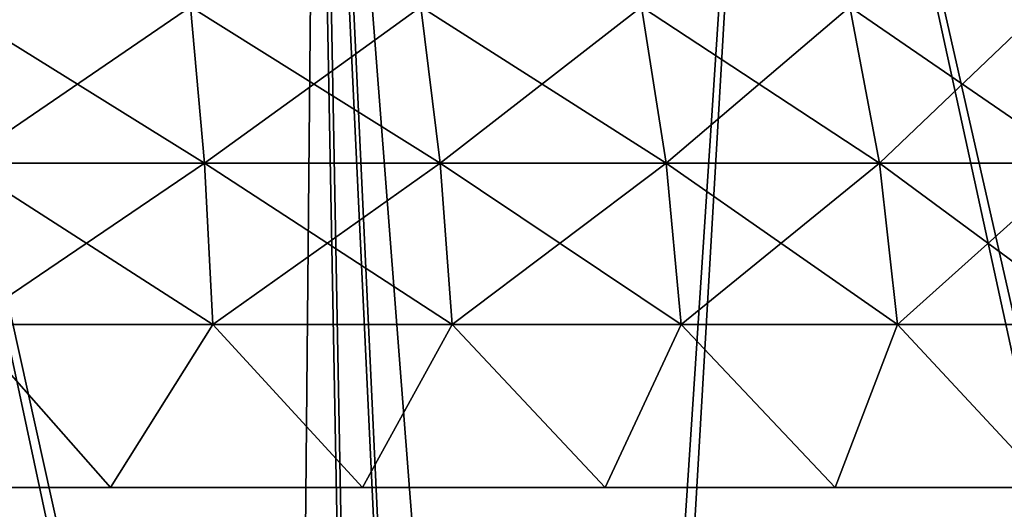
# Model space of a CAD drawing. Header units: millimetres. Extents: x -68 to 68, y 0 to 255.
# Tile 16 of 217: x -57.811 to -56.234, y 27.965 to 28.749. Entities that reach past the tile are written whole.
import ezdxf

# ---------------------------------------------------------------- set-up
doc = ezdxf.new("R2010")
doc.units = ezdxf.units.MM
doc.header["$LTSCALE"] = 41.718519
for name, color, linetype in [('5', 7, 'CONTINUOUS'), ('86', 7, 'CONTINUOUS'), ('88', 7, 'CONTINUOUS'), ('9', 7, 'CONTINUOUS')]:
    doc.layers.add(name, color=color, linetype=linetype)

msp = doc.modelspace()

# ---------------------------------------------------------------- linework, layer by layer
at = {"layer": '5', "color": 7, "linetype": 'Continuous', "true_color": 0xf5f5f5}
for points in [[(-57.3414, 30, 35.612), (-58.9951, 30, 32.7998), (-56.7839, 0.2869, 34.035), (-57.3414, 30, 35.612)], [(-56.7839, 0.2869, 34.035), (-58.9951, 30, 32.7998), (-57.6021, 0.2869, 32.6312), (-56.7839, 0.2869, 34.035)], [(-57.6021, 0.2869, 32.6312), (-58.9951, 30, 32.7998), (-58.3856, 0.2869, 31.2077), (-57.6021, 0.2869, 32.6312)], [(-58.9886, 30, -32.8116), (-57.3343, 30, -35.6234), (-57.6021, 0.2869, -32.6312), (-58.9886, 30, -32.8116)], [(-58.3856, 0.2869, -31.2077), (-58.9886, 30, -32.8116), (-57.6021, 0.2869, -32.6312), (-58.3856, 0.2869, -31.2077)], [(-57.6021, 0.2869, -32.6312), (-57.3343, 30, -35.6234), (-56.7839, 0.2869, -34.035), (-57.6021, 0.2869, -32.6312)], [(-55.5538, 30, 38.341), (-57.3414, 30, 35.612), (-55.0455, 0.2869, 36.7802), (-55.5538, 30, 38.341)], [(-55.0455, 0.2869, 36.7802), (-57.3414, 30, 35.612), (-55.9316, 0.2869, 35.4183), (-55.0455, 0.2869, 36.7802)], [(-55.9316, 0.2869, 35.4183), (-57.3414, 30, 35.612), (-56.7839, 0.2869, 34.035), (-55.9316, 0.2869, 35.4183)], [(-57.3343, 30, -35.6234), (-55.5462, 30, -38.352), (-55.9316, 0.2869, -35.4183), (-57.3343, 30, -35.6234)], [(-56.7839, 0.2869, -34.035), (-57.3343, 30, -35.6234), (-55.9316, 0.2869, -35.4183), (-56.7839, 0.2869, -34.035)]]:
    msp.add_3dface(points, dxfattribs=at)
at = {"layer": '86', "linetype": 'Continuous'}
for points in [[(-57.9043, 28.5194, 3.6335), (-57.515, 28.5194, 3.5478), (-57.918, 28.7694, 3.5502), (-57.9043, 28.5194, 3.6335)], [(-57.918, 28.7694, 3.5502), (-57.515, 28.5194, 3.5478), (-57.5375, 28.7694, 3.4664), (-57.918, 28.7694, 3.5502)], [(-57.515, 28.5194, 3.5478), (-57.1372, 28.5194, 3.4205), (-57.5375, 28.7694, 3.4664), (-57.515, 28.5194, 3.5478)], [(-57.5375, 28.7694, 3.4664), (-57.1372, 28.5194, 3.4205), (-57.1684, 28.7694, 3.3421), (-57.5375, 28.7694, 3.4664)], [(-57.1372, 28.5194, 3.4205), (-56.7753, 28.5194, 3.2531), (-57.1684, 28.7694, 3.3421), (-57.1372, 28.5194, 3.4205)], [(-57.1684, 28.7694, 3.3421), (-56.7753, 28.5194, 3.2531), (-56.8149, 28.7694, 3.1785), (-57.1684, 28.7694, 3.3421)], [(-56.7753, 28.5194, 3.2531), (-56.4337, 28.5194, 3.0476), (-56.8149, 28.7694, 3.1785), (-56.7753, 28.5194, 3.2531)], [(-56.8149, 28.7694, 3.1785), (-56.4337, 28.5194, 3.0476), (-56.4811, 28.7694, 2.9777), (-56.8149, 28.7694, 3.1785)], [(-56.4337, 28.5194, 3.0476), (-56.1163, 28.5194, 2.8063), (-56.4811, 28.7694, 2.9777), (-56.4337, 28.5194, 3.0476)], [(-56.4811, 28.7694, 2.9777), (-56.1163, 28.5194, 2.8063), (-56.171, 28.7694, 2.7419), (-56.4811, 28.7694, 2.9777)], [(-57.8961, 28.2606, 3.6839), (-57.5013, 28.2606, 3.597), (-57.9043, 28.5194, 3.6335), (-57.8961, 28.2606, 3.6839)], [(-57.9043, 28.5194, 3.6335), (-57.5013, 28.2606, 3.597), (-57.515, 28.5194, 3.5478), (-57.9043, 28.5194, 3.6335)], [(-57.5013, 28.2606, 3.597), (-57.1182, 28.2606, 3.468), (-57.515, 28.5194, 3.5478), (-57.5013, 28.2606, 3.597)], [(-57.515, 28.5194, 3.5478), (-57.1182, 28.2606, 3.468), (-57.1372, 28.5194, 3.4205), (-57.515, 28.5194, 3.5478)], [(-57.1182, 28.2606, 3.468), (-56.7514, 28.2606, 3.2982), (-57.1372, 28.5194, 3.4205), (-57.1182, 28.2606, 3.468)], [(-57.1372, 28.5194, 3.4205), (-56.7514, 28.2606, 3.2982), (-56.7753, 28.5194, 3.2531), (-57.1372, 28.5194, 3.4205)], [(-56.7514, 28.2606, 3.2982), (-56.405, 28.2606, 3.0898), (-56.7753, 28.5194, 3.2531), (-56.7514, 28.2606, 3.2982)], [(-56.7753, 28.5194, 3.2531), (-56.405, 28.2606, 3.0898), (-56.4337, 28.5194, 3.0476), (-56.7753, 28.5194, 3.2531)], [(-56.405, 28.2606, 3.0898), (-56.0832, 28.2606, 2.8452), (-56.4337, 28.5194, 3.0476), (-56.405, 28.2606, 3.0898)], [(-56.4337, 28.5194, 3.0476), (-56.0832, 28.2606, 2.8452), (-56.1163, 28.5194, 2.8063), (-56.4337, 28.5194, 3.0476)], [(-58.0801, 28, 3.7264), (-57.6655, 28, 3.656), (-57.8961, 28.2606, 3.6839), (-58.0801, 28, 3.7264)], [(-57.8961, 28.2606, 3.6839), (-57.6655, 28, 3.656), (-57.5013, 28.2606, 3.597), (-57.8961, 28.2606, 3.6839)], [(-57.6655, 28, 3.656), (-57.2615, 28, 3.5396), (-57.5013, 28.2606, 3.597), (-57.6655, 28, 3.656)], [(-57.5013, 28.2606, 3.597), (-57.2615, 28, 3.5396), (-57.1182, 28.2606, 3.468), (-57.5013, 28.2606, 3.597)], [(-57.2615, 28, 3.5396), (-56.8729, 28, 3.3786), (-57.1182, 28.2606, 3.468), (-57.2615, 28, 3.5396)], [(-57.1182, 28.2606, 3.468), (-56.8729, 28, 3.3786), (-56.7514, 28.2606, 3.2982), (-57.1182, 28.2606, 3.468)], [(-56.8729, 28, 3.3786), (-56.5049, 28, 3.1752), (-56.7514, 28.2606, 3.2982), (-56.8729, 28, 3.3786)], [(-56.7514, 28.2606, 3.2982), (-56.5049, 28, 3.1752), (-56.405, 28.2606, 3.0898), (-56.7514, 28.2606, 3.2982)], [(-56.5049, 28, 3.1752), (-56.1619, 28, 2.9319), (-56.405, 28.2606, 3.0898), (-56.5049, 28, 3.1752)], [(-56.405, 28.2606, 3.0898), (-56.1619, 28, 2.9319), (-56.0832, 28.2606, 2.8452), (-56.405, 28.2606, 3.0898)]]:
    msp.add_3dface(points, dxfattribs=at)
at = {"layer": '88', "linetype": 'Continuous'}
for points in [[(-57.5375, 28.7694, -3.4664), (-57.9043, 28.5194, -3.6335), (-57.918, 28.7694, -3.5502), (-57.5375, 28.7694, -3.4664)], [(-57.515, 28.5194, -3.5478), (-57.9043, 28.5194, -3.6335), (-57.5375, 28.7694, -3.4664), (-57.515, 28.5194, -3.5478)], [(-57.1684, 28.7694, -3.3421), (-57.515, 28.5194, -3.5478), (-57.5375, 28.7694, -3.4664), (-57.1684, 28.7694, -3.3421)], [(-57.1372, 28.5194, -3.4205), (-57.515, 28.5194, -3.5478), (-57.1684, 28.7694, -3.3421), (-57.1372, 28.5194, -3.4205)], [(-56.8149, 28.7694, -3.1785), (-57.1372, 28.5194, -3.4205), (-57.1684, 28.7694, -3.3421), (-56.8149, 28.7694, -3.1785)], [(-56.7753, 28.5194, -3.2531), (-57.1372, 28.5194, -3.4205), (-56.8149, 28.7694, -3.1785), (-56.7753, 28.5194, -3.2531)], [(-56.4811, 28.7694, -2.9777), (-56.7753, 28.5194, -3.2531), (-56.8149, 28.7694, -3.1785), (-56.4811, 28.7694, -2.9777)], [(-56.4337, 28.5194, -3.0476), (-56.7753, 28.5194, -3.2531), (-56.4811, 28.7694, -2.9777), (-56.4337, 28.5194, -3.0476)], [(-56.171, 28.7694, -2.7419), (-56.4337, 28.5194, -3.0476), (-56.4811, 28.7694, -2.9777), (-56.171, 28.7694, -2.7419)], [(-56.1163, 28.5194, -2.8063), (-56.4337, 28.5194, -3.0476), (-56.171, 28.7694, -2.7419), (-56.1163, 28.5194, -2.8063)], [(-57.515, 28.5194, -3.5478), (-57.8961, 28.2606, -3.6839), (-57.9043, 28.5194, -3.6335), (-57.515, 28.5194, -3.5478)], [(-57.5013, 28.2606, -3.597), (-57.8961, 28.2606, -3.6839), (-57.515, 28.5194, -3.5478), (-57.5013, 28.2606, -3.597)], [(-57.1372, 28.5194, -3.4205), (-57.5013, 28.2606, -3.597), (-57.515, 28.5194, -3.5478), (-57.1372, 28.5194, -3.4205)], [(-57.1182, 28.2606, -3.468), (-57.5013, 28.2606, -3.597), (-57.1372, 28.5194, -3.4205), (-57.1182, 28.2606, -3.468)], [(-56.7753, 28.5194, -3.2531), (-57.1182, 28.2606, -3.468), (-57.1372, 28.5194, -3.4205), (-56.7753, 28.5194, -3.2531)], [(-56.7514, 28.2606, -3.2982), (-57.1182, 28.2606, -3.468), (-56.7753, 28.5194, -3.2531), (-56.7514, 28.2606, -3.2982)], [(-56.4337, 28.5194, -3.0476), (-56.7514, 28.2606, -3.2982), (-56.7753, 28.5194, -3.2531), (-56.4337, 28.5194, -3.0476)], [(-56.405, 28.2606, -3.0898), (-56.7514, 28.2606, -3.2982), (-56.4337, 28.5194, -3.0476), (-56.405, 28.2606, -3.0898)], [(-56.1163, 28.5194, -2.8063), (-56.405, 28.2606, -3.0898), (-56.4337, 28.5194, -3.0476), (-56.1163, 28.5194, -2.8063)], [(-56.0832, 28.2606, -2.8452), (-56.405, 28.2606, -3.0898), (-56.1163, 28.5194, -2.8063), (-56.0832, 28.2606, -2.8452)], [(-58.0801, 28, -3.7264), (-57.8961, 28.2606, -3.6839), (-57.6655, 28, -3.656), (-58.0801, 28, -3.7264)], [(-57.8961, 28.2606, -3.6839), (-57.5013, 28.2606, -3.597), (-57.6655, 28, -3.656), (-57.8961, 28.2606, -3.6839)], [(-57.6655, 28, -3.656), (-57.5013, 28.2606, -3.597), (-57.2615, 28, -3.5396), (-57.6655, 28, -3.656)], [(-57.5013, 28.2606, -3.597), (-57.1182, 28.2606, -3.468), (-57.2615, 28, -3.5396), (-57.5013, 28.2606, -3.597)], [(-57.2615, 28, -3.5396), (-57.1182, 28.2606, -3.468), (-56.8729, 28, -3.3786), (-57.2615, 28, -3.5396)], [(-57.1182, 28.2606, -3.468), (-56.7514, 28.2606, -3.2982), (-56.8729, 28, -3.3786), (-57.1182, 28.2606, -3.468)], [(-56.8729, 28, -3.3786), (-56.7514, 28.2606, -3.2982), (-56.5049, 28, -3.1752), (-56.8729, 28, -3.3786)], [(-56.7514, 28.2606, -3.2982), (-56.405, 28.2606, -3.0898), (-56.5049, 28, -3.1752), (-56.7514, 28.2606, -3.2982)], [(-56.5049, 28, -3.1752), (-56.405, 28.2606, -3.0898), (-56.1619, 28, -2.9319), (-56.5049, 28, -3.1752)], [(-56.405, 28.2606, -3.0898), (-56.0832, 28.2606, -2.8452), (-56.1619, 28, -2.9319), (-56.405, 28.2606, -3.0898)]]:
    msp.add_3dface(points, dxfattribs=at)
at = {"layer": '9', "color": 7, "linetype": 'Continuous', "true_color": 0xf5f5f5}
for points in [[(-56.9856, 24.2869, -32.7991), (-58.2068, 30, -31.1122), (-58.4772, 24.2869, -30.0591), (-56.9856, 24.2869, -32.7991)], [(-58.4421, 24.2869, 30.1274), (-58.2068, 30, 31.1122), (-56.9425, 24.2869, 32.8739), (-58.4421, 24.2869, 30.1274)], [(-56.6101, 30, -33.9308), (-58.2068, 30, -31.1122), (-56.9856, 24.2869, -32.7991), (-56.6101, 30, -33.9308)], [(-58.2068, 30, 31.1122), (-56.6101, 30, 33.9308), (-56.9425, 24.2869, 32.8739), (-58.2068, 30, 31.1122)], [(-55.3657, 24.2869, -35.4651), (-56.6101, 30, -33.9308), (-56.9856, 24.2869, -32.7991), (-55.3657, 24.2869, -35.4651)], [(-56.9425, 24.2869, 32.8739), (-56.6101, 30, 33.9308), (-55.3139, 24.2869, 35.5459), (-56.9425, 24.2869, 32.8739)], [(-54.8769, 30, -36.6677), (-56.6101, 30, -33.9308), (-55.3657, 24.2869, -35.4651), (-54.8769, 30, -36.6677)], [(-56.6101, 30, 33.9308), (-54.8769, 30, 36.6677), (-55.3139, 24.2869, 35.5459), (-56.6101, 30, 33.9308)]]:
    msp.add_3dface(points, dxfattribs=at)

doc.saveas('drawing.dxf')
